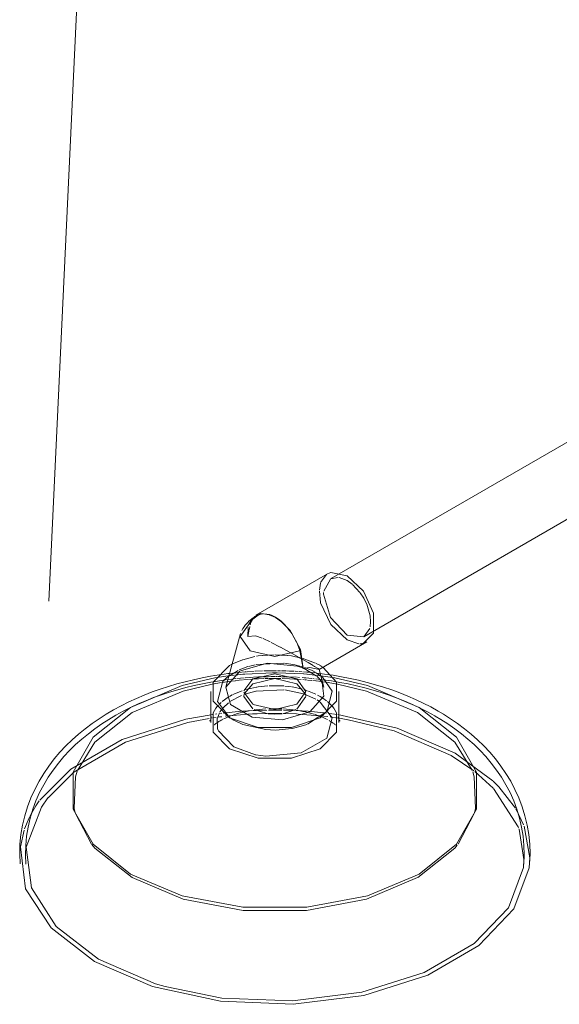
# Model space of a CAD drawing. Header units: inches. Extents: x -332 to 1204, y -60 to 270.
# Tile 71 of 91: x 342 to 354, y 33 to 54. Entities that reach past the tile are written whole.
import ezdxf

# ---------------------------------------------------------------- set-up
doc = ezdxf.new("R2010")
doc.units = ezdxf.units.IN
doc.header["$MEASUREMENT"] = 0
doc.layers.add('P-SANR-FIXT', color=6, linetype='Continuous', lineweight=9)
doc.layers.add('P-SANR-FIXT-IDEN', color=2, linetype='Continuous', lineweight=9)

# ---------------------------------------------------------------- blocks, each defined once
blk = doc.blocks.new('SSG_Safety_Station_Shower_Eyewash_PLA_3_ - Default-V17-WASTE AND VENT RISER DIAGRAM')
at = {"layer": 'P-SANR-FIXT', "color": 254}
for p, q in [((-260.383, 46.075), (-266.698, 42.43)), ((-265.984, 41.194), (-260.383, 44.427)), ((-266.762, 42.542), (-268.3, 41.655)), ((-268.295, 41.636), (-268.278, 41.646)), ((-267.878, 41.613), (-267.961, 41.655)), ((-267.793, 41.557), (-267.878, 41.613)), ((-267.61, 41.371), (-267.52, 41.252)), ((-268.624, 41.265), (-268.941, 40.114)), ((-266.942, 40.49), (-265.919, 41.081)), ((-266.837, 40.114), (-266.942, 40.492)), ((-269.261, 40.017), (-269.261, 39.355)), ((-266.518, 39.355), (-266.518, 40.017))]:
    blk.add_line(p, q, dxfattribs=at)
at = {"layer": 'P-SANR-FIXT', "color": 10}
for p, q in [((-266.908, 42.352), (-266.78, 42.528)), ((-266.699, 42.429), (-266.842, 42.168)), ((-266.53, 42.461), (-266.697, 42.43)), ((-266.341, 42.394), (-266.511, 42.459)), ((-266.934, 42.19), (-266.911, 42.342)), ((-266.232, 42.318), (-266.341, 42.394)), ((-266.066, 42.142), (-266.225, 42.312)), ((-266.908, 41.926), (-266.935, 42.167)), ((-265.846, 41.642), (-265.919, 41.887)), ((-267.961, 41.655), (-267.998, 41.668)), ((-267.765, 41.536), (-267.793, 41.557)), ((-268.464, 41.389), (-268.471, 41.196)), ((-268.471, 41.196), (-268.437, 41.352)), ((-268.434, 41.494), (-268.452, 41.441)), ((-268.436, 41.361), (-268.424, 41.414)), ((-268.417, 41.446), (-268.405, 41.5)), ((-267.99, 41.082), (-268.143, 41.153)), ((-267.778, 40.973), (-267.968, 41.071)), ((-266.087, 41.043), (-266.341, 41.123)), ((-266.035, 41.044), (-266.07, 41.043)), ((-265.99, 41.052), (-266.031, 41.045)), ((-268.579, 40.7), (-268.315, 40.77)), ((-268.153, 40.794), (-267.902, 40.807)), ((-267.881, 40.808), (-267.626, 40.794)), ((-267.177, 40.64), (-267.307, 40.715)), ((-267.301, 40.732), (-267.02, 40.628)), ((-268.814, 40.602), (-268.58, 40.7)), ((-268.657, 40.482), (-268.469, 40.552)), ((-268.455, 40.556), (-268.311, 40.592)), ((-268.287, 40.597), (-267.694, 40.626)), ((-267.681, 40.625), (-267.462, 40.591)), ((-267.459, 40.59), (-267.275, 40.541)), ((-267.406, 40.565), (-267.283, 40.521)), ((-267.26, 40.511), (-267.001, 40.355)), ((-267.256, 40.535), (-267.107, 40.475)), ((-267.068, 40.577), (-267.177, 40.64)), ((-267.001, 40.619), (-266.927, 40.581)), ((-266.919, 40.577), (-266.876, 40.549)), ((-269.173, 40.309), (-268.89, 40.353)), ((-269, 40.242), (-268.916, 40.323)), ((-268.941, 40.114), (-268.642, 40.452)), ((-268.916, 40.323), (-268.677, 40.473)), ((-268.89, 40.353), (-268.836, 40.36)), ((-268.858, 40.406), (-268.728, 40.42)), ((-268.836, 40.36), (-268.756, 40.37)), ((-268.796, 40.287), (-268.771, 40.29)), ((-268.768, 40.29), (-268.728, 40.295)), ((-268.708, 40.423), (-268.682, 40.425)), ((-268.704, 40.297), (-268.547, 40.312)), ((-268.673, 40.426), (-268.522, 40.439)), ((-268.526, 40.314), (-268.422, 40.321)), ((-268.521, 40.44), (-268.498, 40.441)), ((-268.518, 40.394), (-267.939, 40.42)), ((-268.482, 40.442), (-268.333, 40.452)), ((-268.416, 40.321), (-268.351, 40.326)), ((-268.361, 40.284), (-268.287, 40.288)), ((-268.341, 40.326), (-268.238, 40.331)), ((-268.31, 40.453), (-268.157, 40.459)), ((-268.279, 40.289), (-268.244, 40.29)), ((-268.243, 40.291), (-268.125, 40.295)), ((-268.233, 40.331), (-268.169, 40.334)), ((-268.155, 40.335), (-268.133, 40.335)), ((-268.124, 40.46), (-267.955, 40.464)), ((-268.115, 40.336), (-268.039, 40.337)), ((-268.102, 40.296), (-268.032, 40.298)), ((-268.019, 40.298), (-267.76, 40.298)), ((-267.948, 40.464), (-267.852, 40.463)), ((-267.94, 40.339), (-267.889, 40.339)), ((-267.935, 40.42), (-267.9, 40.42)), ((-267.889, 40.42), (-267.843, 40.42)), ((-267.875, 40.338), (-267.837, 40.338)), ((-267.84, 40.42), (-267.275, 40.395)), ((-267.831, 40.463), (-267.767, 40.463)), ((-267.826, 40.338), (-267.784, 40.338)), ((-267.784, 40.338), (-267.761, 40.338)), ((-267.749, 40.463), (-267.651, 40.46)), ((-267.746, 40.337), (-267.664, 40.335)), ((-267.731, 40.297), (-267.577, 40.292)), ((-267.648, 40.335), (-267.609, 40.334)), ((-267.639, 40.46), (-267.578, 40.458)), ((-267.597, 40.334), (-267.428, 40.326)), ((-267.574, 40.292), (-267.468, 40.287)), ((-267.571, 40.458), (-267.475, 40.453)), ((-267.465, 40.287), (-267.418, 40.284)), ((-267.457, 40.452), (-267.39, 40.449)), ((-267.401, 40.324), (-267.362, 40.321)), ((-267.37, 40.447), (-267.303, 40.442)), ((-267.303, 40.317), (-267.263, 40.314)), ((-267.268, 40.395), (-267.205, 40.389)), ((-267.259, 40.314), (-267.227, 40.312)), ((-267.222, 40.311), (-267.093, 40.299)), ((-267.194, 40.388), (-267.036, 40.372)), ((-267.17, 40.432), (-267.03, 40.418)), ((-267.106, 40.475), (-267.008, 40.424)), ((-267.075, 40.297), (-267.043, 40.294)), ((-267.008, 40.29), (-266.92, 40.28)), ((-267.003, 40.421), (-266.866, 40.326)), ((-267, 40.415), (-266.927, 40.406)), ((-267, 40.367), (-266.924, 40.358)), ((-266.942, 40.491), (-266.942, 40.492)), ((-266.903, 40.355), (-266.606, 40.309)), ((-269.231, 40.176), (-269.03, 40.211)), ((-269.121, 39.805), (-269.003, 40.239)), ((-269.014, 40.213), (-268.928, 40.226)), ((-268.956, 40.267), (-268.895, 40.276)), ((-268.928, 40.226), (-268.84, 40.238)), ((-268.895, 40.276), (-268.817, 40.285)), ((-268.8, 40.243), (-268.734, 40.251)), ((-268.724, 40.252), (-268.582, 40.267)), ((-268.563, 40.268), (-268.456, 40.277)), ((-268.475, 40.071), (-268.282, 40.113)), ((-268.436, 40.279), (-268.375, 40.283)), ((-268.272, 40.115), (-268.244, 40.12)), ((-268.244, 40.12), (-268.036, 40.142)), ((-268.014, 40.143), (-267.693, 40.138)), ((-267.673, 40.137), (-267.534, 40.12)), ((-267.519, 40.117), (-267.449, 40.105)), ((-267.449, 40.105), (-267.301, 40.07)), ((-267.419, 40.186), (-267.231, 39.966)), ((-267.403, 40.283), (-267.328, 40.278)), ((-267.292, 40.275), (-267.255, 40.272)), ((-267.238, 40.27), (-267.212, 40.268)), ((-267.192, 40.266), (-267.098, 40.257)), ((-267.077, 40.254), (-267.01, 40.247)), ((-267, 40.246), (-266.893, 40.232)), ((-266.903, 40.278), (-266.876, 40.274)), ((-266.857, 40.227), (-266.789, 40.217)), ((-266.789, 40.217), (-266.548, 40.176)), ((-269.016, 39.806), (-268.89, 39.897)), ((-268.859, 39.915), (-268.801, 39.947)), ((-268.851, 39.802), (-268.602, 39.935)), ((-268.789, 39.952), (-268.588, 40.036)), ((-268.36, 39.745), (-268.554, 40.004)), ((-268.512, 40.06), (-268.477, 40.07)), ((-268.287, 40.026), (-267.694, 40.055)), ((-267.677, 40.053), (-267.275, 39.97)), ((-267.224, 39.91), (-267.419, 39.643)), ((-267.256, 39.964), (-267.008, 39.853)), ((-267.239, 40.052), (-267.202, 40.04)), ((-267.231, 39.966), (-267.225, 39.927)), ((-267.187, 40.035), (-267.011, 39.963)), ((-266.972, 39.943), (-266.919, 39.915)), ((-266.919, 39.915), (-266.863, 39.88)), ((-266.863, 39.88), (-266.779, 39.819)), ((-269.214, 39.56), (-269.153, 39.663)), ((-269.153, 39.663), (-269.126, 39.698)), ((-269.124, 39.7), (-269.1, 39.727)), ((-268.86, 39.463), (-269.121, 39.802)), ((-269.079, 39.749), (-269.038, 39.787)), ((-269.066, 39.582), (-269, 39.671)), ((-269, 39.671), (-268.881, 39.78)), ((-266.983, 39.839), (-266.925, 39.8)), ((-266.763, 39.806), (-266.656, 39.701)), ((-266.653, 39.698), (-266.626, 39.663)), ((-266.626, 39.663), (-266.564, 39.56)), ((-269.257, 39.523), (-269.226, 39.528)), ((-269.147, 39.464), (-269.227, 39.453)), ((-269.158, 39.537), (-269.133, 39.541)), ((-269.122, 39.452), (-269.076, 39.564)), ((-269.076, 39.474), (-269.117, 39.468)), ((-269.026, 39.48), (-269.068, 39.475)), ((-269.053, 39.551), (-269.023, 39.555)), ((-268.994, 39.558), (-268.742, 39.585)), ((-268.463, 39.533), (-268.955, 39.489)), ((-268.771, 39.406), (-268.847, 39.454)), ((-268.74, 39.585), (-268.585, 39.598)), ((-268.571, 39.599), (-268.366, 39.611)), ((-268.37, 39.539), (-268.463, 39.533)), ((-268.058, 39.545), (-268.334, 39.632)), ((-267.735, 39.55), (-268.037, 39.55)), ((-268.027, 39.623), (-267.742, 39.622)), ((-268.009, 39.65), (-267.967, 39.651)), ((-267.427, 39.539), (-267.714, 39.549)), ((-267.707, 39.622), (-267.453, 39.613)), ((-267.442, 39.631), (-267.699, 39.55)), ((-267.429, 39.612), (-267.173, 39.596)), ((-267.387, 39.537), (-267.425, 39.539)), ((-266.924, 39.5), (-267.387, 39.537)), ((-266.778, 39.588), (-267.191, 39.319)), ((-267.172, 39.596), (-266.839, 39.565)), ((-266.754, 39.481), (-266.924, 39.5)), ((-266.813, 39.562), (-266.784, 39.558)), ((-266.709, 39.549), (-266.668, 39.544)), ((-266.677, 39.471), (-266.706, 39.475)), ((-266.585, 39.458), (-266.658, 39.468)), ((-266.655, 39.542), (-266.557, 39.528)), ((-266.532, 39.45), (-266.558, 39.454)), ((-266.325, 39.416), (-266.503, 39.445)), ((-269.187, 39.304), (-269.185, 39.306)), ((-269.016, 39.419), (-268.991, 39.432)), ((-268.579, 39.315), (-268.771, 39.406)), ((-266.723, 39.398), (-266.715, 39.394)), ((-266.686, 39.376), (-266.715, 39.394)), ((-266.592, 39.304), (-266.593, 39.306)), ((-268.771, 38.835), (-269.104, 39.183)), ((-267.526, 39.226), (-267.868, 39.195)), ((-268.307, 38.666), (-268.771, 38.835)), ((-263.624, 38.323), (-264.112, 38.648)), ((-264.024, 38.699), (-263.217, 38.106)), ((-272.19, 38.296), (-272.75, 37.745)), ((-263.207, 37.952), (-263.605, 38.308)), ((-262.67, 37.123), (-263.201, 37.945)), ((-272.755, 37.74), (-272.894, 37.545)), ((-273.156, 37.312), (-273.142, 37.341)), ((-272.168, 37.42), (-272.189, 37.511)), ((-271.817, 36.748), (-272.165, 37.408)), ((-263.613, 37.408), (-263.963, 36.747)), ((-263.589, 37.511), (-263.61, 37.42)), ((-262.724, 37.502), (-262.692, 37.446)), ((-262.692, 37.446), (-262.649, 37.366)), ((-262.649, 37.366), (-262.557, 37.163)), ((-273.253, 37.078), (-273.156, 37.312)), ((-262.658, 37.091), (-262.67, 37.123)), ((-262.547, 37.138), (-262.422, 36.46)), ((-273.342, 36.692), (-273.263, 37.048)), ((-262.549, 36.421), (-262.651, 37.07))]:
    blk.add_line(p, q, dxfattribs=at)
at = {"layer": 'P-SANR-FIXT', "color": 254}
for points in [[(-266.76, 42.542, 0), (-266.691, 42.571, 0), (-266.341, 42.5, 0)], [(-266.341, 42.5, 0), (-265.99, 42.166, 0), (-265.773, 41.697, 0), (-265.773, 41.271, 0), (-265.99, 41.052, 0)], [(-268.597, 41.329, 0), (-268.573, 41.369, 0), (-268.549, 41.406, 0), (-268.523, 41.44, 0), (-268.497, 41.471, 0), (-268.47, 41.5, 0), (-268.444, 41.525, 0), (-268.417, 41.549, 0), (-268.391, 41.571, 0), (-268.365, 41.59, 0), (-268.34, 41.608, 0), (-268.315, 41.624, 0), (-268.295, 41.636, 0)], [(-267.998, 41.668, 0), (-268.194, 41.691, 0), (-268.414, 41.536, 0), (-268.434, 41.494, 0)], [(-268.404, 41.508, 0), (-268.337, 41.602, 0), (-268.246, 41.661, 0), (-268.146, 41.68, 0)], [(-268.134, 41.68, 0), (-268.01, 41.661, 0), (-267.878, 41.602, 0)], [(-267.878, 41.602, 0), (-267.746, 41.509, 0), (-267.621, 41.384, 0)], [(-268.415, 41.501, 0), (-268.633, 41.197, 0), (-268.415, 40.894, 0), (-267.889, 40.768, 0), (-267.363, 40.894, 0)], [(-267.284, 40.511, 0), (-267.342, 40.917, 0), (-267.561, 41.325, 0), (-267.763, 41.534, 0)], [(-267.51, 41.236, 0), (-267.419, 41.072, 0), (-267.352, 40.9, 0)], [(-267.363, 40.894, 0), (-267.358, 40.897, 0), (-267.352, 40.9, 0)], [(-267.352, 40.9, 0), (-267.318, 40.706, 0), (-267.284, 40.511, 0)], [(-268.859, 39.457, 0), (-269.214, 39.812, 0), (-269.214, 40.222, 0), (-268.859, 40.577, 0), (-268.814, 40.602, 0)], [(-266.856, 40.536, 0), (-266.564, 40.222, 0), (-266.564, 39.812, 0), (-266.919, 39.457, 0), (-267.534, 39.252, 0), (-268.244, 39.252, 0), (-268.859, 39.457, 0)], [(-267.284, 40.511, 0), (-267.139, 40.535, 0), (-267.036, 40.514, 0), (-266.97, 40.495, 0), (-266.942, 40.491, 0)], [(-273.351, 36.331, 0), (-273.359, 36.539, 0), (-273.353, 36.747, 0), (-273.333, 36.954, 0), (-273.299, 37.158, 0), (-273.251, 37.357, 0), (-273.191, 37.552, 0), (-273.119, 37.741, 0), (-273.036, 37.922, 0), (-272.944, 38.097, 0), (-272.843, 38.263, 0), (-272.734, 38.423, 0), (-272.618, 38.574, 0), (-272.495, 38.718, 0), (-272.367, 38.855, 0), (-272.233, 38.984, 0), (-272.095, 39.107, 0), (-271.952, 39.223, 0), (-271.806, 39.333, 0), (-271.655, 39.437, 0), (-271.502, 39.535, 0), (-271.345, 39.627, 0), (-271.184, 39.714, 0), (-271.021, 39.796, 0), (-270.856, 39.872, 0), (-270.687, 39.943, 0), (-270.517, 40.01, 0), (-270.344, 40.072, 0), (-270.168, 40.129, 0), (-269.991, 40.181, 0), (-269.812, 40.229, 0), (-269.632, 40.273, 0), (-269.449, 40.312, 0), (-269.266, 40.346, 0), (-269.081, 40.376, 0), (-269.057, 40.379, 0)], [(-270.982, 36.109, 0), (-271.787, 36.748, 0), (-272.21, 37.5, 0), (-272.21, 38.29, 0), (-271.787, 39.041, 0), (-270.982, 39.68, 0), (-269.875, 40.145, 0), (-269.173, 40.309, 0)], [(-266.721, 40.379, 0), (-266.642, 40.367, 0), (-266.458, 40.336, 0), (-266.274, 40.3, 0), (-266.093, 40.26, 0), (-265.913, 40.215, 0), (-265.734, 40.166, 0), (-265.558, 40.112, 0), (-265.383, 40.054, 0), (-265.211, 39.991, 0), (-265.041, 39.923, 0), (-264.873, 39.85, 0), (-264.708, 39.772, 0), (-264.546, 39.688, 0), (-264.389, 39.601, 0)], [(-266.606, 40.309, 0), (-265.903, 40.145, 0), (-264.796, 39.68, 0)], [(-273.225, 36.324, 0), (-273.234, 36.523, 0), (-273.23, 36.723, 0), (-273.211, 36.921, 0), (-273.179, 37.117, 0), (-273.135, 37.309, 0), (-273.078, 37.496, 0), (-273.01, 37.678, 0), (-272.931, 37.853, 0), (-272.843, 38.021, 0), (-272.746, 38.183, 0), (-272.642, 38.337, 0), (-272.53, 38.484, 0), (-272.412, 38.624, 0), (-272.288, 38.757, 0), (-272.159, 38.883, 0), (-272.025, 39.002, 0), (-271.887, 39.116, 0), (-271.745, 39.223, 0), (-271.599, 39.325, 0), (-271.449, 39.421, 0), (-271.296, 39.511, 0), (-271.14, 39.596, 0), (-270.98, 39.676, 0), (-270.818, 39.752, 0), (-270.654, 39.822, 0), (-270.487, 39.888, 0), (-270.317, 39.949, 0), (-270.145, 40.005, 0), (-269.972, 40.057, 0), (-269.796, 40.104, 0), (-269.619, 40.147, 0), (-269.44, 40.186, 0), (-269.259, 40.22, 0), (-269.207, 40.229, 0)], [(-267.136, 39.582, 0), (-267.723, 39.41, 0), (-268.373, 39.469, 0), (-268.838, 39.738, 0), (-268.941, 40.113, 0), (-268.941, 40.114, 0)], [(-266.878, 40.206, 0), (-266.837, 39.921, 0), (-267.136, 39.582, 0)], [(-266.571, 40.229, 0), (-266.495, 40.216, 0), (-266.315, 40.181, 0), (-266.136, 40.142, 0), (-265.959, 40.098, 0), (-265.783, 40.05, 0), (-265.61, 39.998, 0), (-265.438, 39.941, 0), (-265.269, 39.879, 0), (-265.102, 39.813, 0), (-264.938, 39.742, 0), (-264.776, 39.666, 0), (-264.618, 39.585, 0), (-264.462, 39.499, 0), (-264.451, 39.493, 0)], [(-264.796, 39.68, 0), (-263.992, 39.041, 0), (-263.569, 38.29, 0), (-263.569, 37.5, 0), (-263.992, 36.748, 0), (-264.796, 36.109, 0), (-265.903, 35.644, 0), (-267.205, 35.4, 0), (-268.574, 35.4, 0), (-269.875, 35.644, 0), (-270.982, 36.109, 0)], [(-269.245, 39.474, 0), (-269.253, 39.449, 0), (-269.261, 39.427, 0), (-269.268, 39.41, 0), (-269.275, 39.397, 0), (-269.28, 39.388, 0), (-269.283, 39.384, 0), (-269.284, 39.383, 0)], [(-268.859, 38.795, 0), (-269.214, 39.15, 0), (-269.214, 39.56, 0)], [(-266.564, 39.56, 0), (-266.564, 39.15, 0), (-266.919, 38.795, 0), (-267.534, 38.59, 0), (-268.244, 38.59, 0), (-268.859, 38.795, 0)], [(-266.533, 39.474, 0), (-266.526, 39.449, 0), (-266.518, 39.427, 0), (-266.51, 39.41, 0), (-266.503, 39.397, 0), (-266.498, 39.388, 0), (-266.495, 39.384, 0), (-266.495, 39.383, 0)], [(-262.553, 36.324, 0), (-262.544, 36.523, 0), (-262.549, 36.723, 0), (-262.567, 36.921, 0), (-262.599, 37.117, 0), (-262.644, 37.309, 0), (-262.701, 37.496, 0), (-262.769, 37.678, 0), (-262.847, 37.853, 0), (-262.936, 38.021, 0), (-263.032, 38.183, 0), (-263.137, 38.337, 0), (-263.249, 38.484, 0), (-263.367, 38.624, 0), (-263.49, 38.757, 0), (-263.619, 38.883, 0), (-263.753, 39.002, 0), (-263.891, 39.116, 0), (-264.034, 39.223, 0), (-264.18, 39.325, 0), (-264.33, 39.421, 0), (-264.451, 39.493, 0)], [(-262.428, 36.331, 0), (-262.419, 36.539, 0), (-262.425, 36.747, 0), (-262.446, 36.954, 0), (-262.48, 37.158, 0), (-262.527, 37.357, 0), (-262.588, 37.552, 0), (-262.66, 37.741, 0), (-262.742, 37.922, 0), (-262.834, 38.097, 0), (-262.936, 38.263, 0), (-263.045, 38.423, 0), (-263.161, 38.574, 0), (-263.283, 38.718, 0), (-263.412, 38.855, 0), (-263.545, 38.984, 0), (-263.683, 39.107, 0), (-263.826, 39.223, 0), (-263.973, 39.333, 0), (-264.123, 39.437, 0), (-264.277, 39.535, 0), (-264.389, 39.601, 0)], [(-269.185, 39.306, 0), (-269.18, 39.311, 0), (-269.171, 39.32, 0), (-269.157, 39.331, 0), (-269.14, 39.344, 0), (-269.118, 39.359, 0)], [(-266.593, 39.306, 0), (-266.599, 39.311, 0), (-266.608, 39.32, 0), (-266.621, 39.331, 0), (-266.639, 39.344, 0), (-266.661, 39.359, 0), (-266.686, 39.376, 0)], [(-271.755, 34.235, 0), (-272.687, 34.955, 0), (-273.231, 35.796, 0), (-273.342, 36.692, 0)], [(-262.422, 36.46, 0), (-262.436, 36.242, 0), (-262.767, 35.364, 0), (-263.513, 34.576, 0), (-264.613, 33.94, 0), (-265.979, 33.51, 0), (-267.499, 33.319, 0), (-269.051, 33.383, 0), (-270.509, 33.697, 0), (-271.755, 34.235, 0)]]:
    blk.add_polyline3d(points, dxfattribs=at)
at = {"layer": 'P-SANR-FIXT', "color": 10}
for points in [[(-266.844, 42.144, 0), (-266.845, 42.103, 0), (-266.698, 41.606, 0), (-266.341, 41.229, 0)], [(-265.923, 41.897, 0), (-265.984, 42.018, 0), (-266.058, 42.131, 0)], [(-266.341, 41.123, 0), (-266.691, 41.457, 0), (-266.907, 41.922, 0)], [(-265.847, 41.405, 0), (-265.836, 41.52, 0), (-265.844, 41.63, 0)], [(-268.404, 41.508, 0), (-268.41, 41.504, 0), (-268.415, 41.501, 0)], [(-266.341, 41.229, 0), (-265.984, 41.194, 0), (-265.856, 41.371, 0)], [(-268.163, 41.161, 0), (-268.306, 41.209, 0), (-268.471, 41.196, 0)], [(-267.492, 40.818, 0), (-267.574, 40.863, 0), (-267.77, 40.969, 0)], [(-268.281, 40.776, 0), (-268.244, 40.782, 0), (-268.164, 40.793, 0)], [(-267.615, 40.793, 0), (-267.534, 40.782, 0), (-267.322, 40.737, 0)], [(-267.333, 40.729, 0), (-267.366, 40.748, 0), (-267.48, 40.811, 0)], [(-268.624, 40.461, 0), (-268.056, 40.624, 0), (-267.411, 40.566, 0)], [(-266.942, 40.492, 0), (-266.961, 40.509, 0), (-267.037, 40.558, 0), (-267.061, 40.572, 0)], [(-269.057, 40.379, 0), (-268.895, 40.402, 0), (-268.858, 40.406, 0)], [(-268.734, 40.373, 0), (-268.574, 40.389, 0), (-268.534, 40.393, 0)], [(-268.554, 40.036, 0), (-268.36, 40.288, 0), (-267.889, 40.401, 0), (-267.419, 40.288, 0)], [(-268.542, 39.98, 0), (-268.36, 40.186, 0), (-267.889, 40.299, 0), (-267.419, 40.186, 0)], [(-267.419, 40.288, 0), (-267.224, 40.017, 0), (-267.419, 39.745, 0), (-267.889, 39.633, 0), (-268.356, 39.743, 0)], [(-268.03, 40.337, 0), (-267.97, 40.339, 0), (-267.946, 40.339, 0)], [(-267.275, 40.44, 0), (-267.202, 40.435, 0), (-267.177, 40.433, 0)], [(-266.991, 40.346, 0), (-266.94, 40.296, 0), (-266.878, 40.206, 0)], [(-266.927, 40.406, 0), (-266.828, 40.394, 0), (-266.721, 40.379, 0)], [(-266.866, 40.326, 0), (-266.658, 40.027, 0), (-266.765, 39.604, 0)], [(-272.12, 38.33, 0), (-271.747, 38.934, 0), (-270.95, 39.567, 0), (-269.855, 40.026, 0), (-269.231, 40.176, 0)], [(-269.207, 40.229, 0), (-269.077, 40.25, 0), (-268.956, 40.267, 0)], [(-266.859, 40.272, 0), (-266.677, 40.246, 0), (-266.571, 40.229, 0)], [(-266.548, 40.176, 0), (-265.924, 40.026, 0), (-264.828, 39.567, 0)], [(-268.363, 39.646, 0), (-268.554, 39.915, 0), (-268.546, 39.968, 0)], [(-268.523, 39.964, 0), (-268.455, 39.986, 0), (-268.296, 40.025, 0)], [(-266.915, 39.793, 0), (-266.658, 39.457, 0), (-266.778, 39.017, 0), (-267.323, 38.703, 0), (-268.084, 38.633, 0), (-268.299, 38.664, 0)], [(-272.926, 37.694, 0), (-272.266, 38.359, 0), (-271.165, 38.994, 0), (-269.8, 39.425, 0), (-269.257, 39.523, 0)], [(-269.294, 39.442, 0), (-269.756, 39.357, 0), (-271.09, 38.936, 0), (-272.165, 38.315, 0), (-272.184, 38.301, 0)], [(-269.111, 39.201, 0), (-269.121, 39.232, 0), (-269.123, 39.448, 0)], [(-268.977, 39.439, 0), (-268.949, 39.452, 0), (-268.904, 39.471, 0), (-268.856, 39.491, 0), (-268.804, 39.509, 0), (-268.749, 39.528, 0), (-268.692, 39.545, 0), (-268.632, 39.562, 0), (-268.569, 39.577, 0)], [(-268.563, 39.579, 0), (-268.504, 39.591, 0), (-268.438, 39.604, 0), (-268.369, 39.616, 0)], [(-268.056, 39.55, 0), (-268.27, 39.543, 0), (-268.364, 39.539, 0)], [(-268.352, 39.612, 0), (-268.279, 39.615, 0), (-268.059, 39.622, 0)], [(-268.331, 39.622, 0), (-268.299, 39.626, 0), (-268.228, 39.635, 0), (-268.156, 39.641, 0), (-268.083, 39.647, 0)], [(-267.733, 39.544, 0), (-267.889, 39.531, 0), (-268.033, 39.541, 0)], [(-267.967, 39.651, 0), (-267.935, 39.652, 0), (-267.861, 39.652, 0), (-267.812, 39.651, 0)], [(-267.812, 39.651, 0), (-267.786, 39.651, 0), (-267.729, 39.648, 0)], [(-267.707, 39.647, 0), (-267.639, 39.643, 0), (-267.567, 39.636, 0), (-267.495, 39.628, 0), (-267.448, 39.622, 0)], [(-267.425, 39.618, 0), (-267.356, 39.607, 0), (-267.289, 39.594, 0), (-267.224, 39.581, 0), (-267.179, 39.57, 0)], [(-267.161, 39.565, 0), (-267.1, 39.549, 0), (-267.056, 39.536, 0)], [(-267.042, 39.532, 0), (-266.987, 39.514, 0), (-266.934, 39.495, 0), (-266.896, 39.48, 0)], [(-266.885, 39.476, 0), (-266.839, 39.456, 0), (-266.797, 39.437, 0), (-266.758, 39.417, 0)], [(-266.537, 39.525, 0), (-265.269, 39.237, 0), (-264.024, 38.699, 0)], [(-264.828, 39.567, 0), (-264.032, 38.934, 0), (-263.659, 38.332, 0)], [(-269.118, 39.359, 0), (-269.092, 39.376, 0), (-269.062, 39.394, 0), (-269.028, 39.413, 0)], [(-267.884, 39.195, 0), (-268.084, 39.204, 0), (-268.572, 39.313, 0)], [(-267.203, 39.314, 0), (-267.323, 39.274, 0), (-267.515, 39.228, 0)], [(-264.112, 38.648, 0), (-265.329, 39.174, 0), (-266.314, 39.414, 0)], [(-272.192, 37.524, 0), (-272.165, 38.19, 0), (-272.125, 38.315, 0)], [(-263.647, 38.298, 0), (-263.613, 38.19, 0), (-263.588, 37.518, 0)], [(-263.209, 38.098, 0), (-263.091, 37.98, 0), (-262.734, 37.518, 0)], [(-272.894, 37.545, 0), (-273.217, 36.687, 0), (-273.109, 35.812, 0), (-272.577, 34.989, 0), (-271.666, 34.287, 0)], [(-273.135, 37.356, 0), (-273.011, 37.57, 0), (-272.94, 37.675, 0)], [(-270.95, 36.032, 0), (-271.747, 36.665, 0), (-271.81, 36.74, 0)], [(-263.978, 36.729, 0), (-264.032, 36.665, 0), (-264.826, 36.033, 0)], [(-270.24, 33.698, 0), (-269.025, 33.454, 0), (-267.508, 33.391, 0), (-266.023, 33.578, 0), (-264.688, 33.998, 0), (-263.613, 34.619, 0), (-262.884, 35.389, 0), (-262.561, 36.247, 0), (-262.549, 36.421, 0)], [(-264.828, 36.032, 0), (-265.924, 35.572, 0), (-267.212, 35.331, 0), (-268.566, 35.331, 0), (-269.855, 35.572, 0), (-270.95, 36.032, 0)], [(-271.666, 34.287, 0), (-270.449, 33.76, 0), (-270.242, 33.699, 0)]]:
    blk.add_polyline3d(points, dxfattribs=at)

msp = doc.modelspace()

# ---------------------------------------------------------------- linework, layer by layer
at = {"layer": 'P-SANR-FIXT-IDEN'}
msp.add_line((343.067, 41.952), (344.308, 68.402), dxfattribs=at)

# ---------------------------------------------------------------- block references
at = {"layer": 'P-SANR-FIXT', "color": 10}
msp.add_blockref('SSG_Safety_Station_Shower_Eyewash_PLA_3_ - Default-V17-WASTE AND VENT RISER DIAGRAM', (615.8, 0), dxfattribs=at)

doc.saveas('drawing.dxf')
